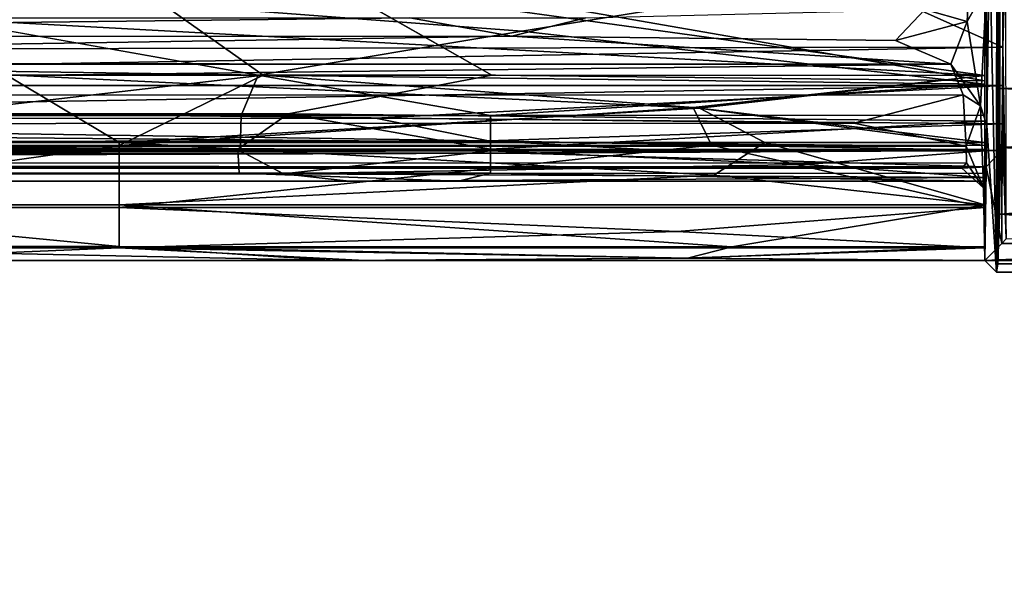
# Model space of a CAD drawing. Header units: millimetres. Extents: x -474 to 3044, y -109 to 1309.
# Tile 66 of 118: x 2729 to 2766, y 107 to 129. Entities that reach past the tile are written whole.
import ezdxf

# ---------------------------------------------------------------- set-up
doc = ezdxf.new("R2010")
doc.units = ezdxf.units.MM
doc.layers.add('Layer 01', color=7, linetype='Continuous', true_color=0x000000)

msp = doc.modelspace()

# ---------------------------------------------------------------- linework, layer by layer
at = {"layer": 'Layer 01'}
for points in [[(2765.482, 169.509, 950.975), (2765.445, 119.551, 953.041), (2765.181, 132.167, 968.21)], [(2765.482, 169.509, 950.975), (2765.484, 119.869, 950.859), (2765.445, 119.551, 953.041)], [(2765.482, 169.509, 950.975), (2765.57, 164.423, 946), (2765.484, 119.869, 950.859)], [(2765.484, 119.869, 950.859), (2765.57, 164.423, 946), (2765.568, 126.493, 945.998)], [(2765.568, 126.493, 945.998), (2765.57, 164.423, 946), (2790.27, 126.71, 946.002)], [(2817.563, 107.458, 945.999), (2765.57, 164.423, 946), (2827.391, 116.015, 946)], [(2765.57, 164.423, 946), (2806.051, 143.998, 946), (2827.391, 116.015, 946)], [(2817.563, 107.458, 945.999), (2790.27, 126.71, 946.002), (2765.57, 164.423, 946)], [(2765, 163, 946), (2765, 126.985, 946), (2731.165, 131.657, 946), (2737.103, 158.524, 946)], [(2765, 126.792, 948.999), (2765, 163.246, 948.999), (2734.643, 158.468, 949), (2738.687, 131.379, 949)], [(2765, 163, 946), (2765, 163.246, 948.999), (2765, 126.792, 948.999)], [(2765, 163, 946), (2765, 126.792, 948.999), (2765, 126.985, 946)], [(2687.261, 131.24, 1021), (2765, 126.994, 1021), (2765, 161.492, 1021)], [(2765, 161.548, 1018), (2765, 161.492, 1021), (2765, 126.994, 1021), (2765, 131.5, 1018)], [(2765.677, 128.056, 1017.404), (2765.678, 157.857, 1017.4), (2756.487, 132.178, 1017.4)], [(2765.678, 157.857, 1017.4), (2765.677, 128.056, 1017.404), (2765.792, 132.393, 1024.008)], [(2665.035, 130.589, 1017.403), (2665.469, 127.913, 1017.401), (2765.677, 128.056, 1017.404), (2756.487, 132.178, 1017.4)], [(2765.181, 132.167, 968.21), (2765.076, 125.094, 974.096), (2765.066, 130.346, 974.367)], [(2765.181, 132.167, 968.21), (2765.445, 119.551, 953.041), (2765.076, 125.094, 974.096)], [(2765.677, 128.056, 1017.404), (2765.811, 120.823, 1024.495), (2765.792, 132.393, 1024.008)], [(2738.687, 131.379, 949), (-166.238, 131.493, 949), (-176.746, 127.007, 948.999)], [(2738.687, 131.379, 949), (-176.746, 127.007, 948.999), (335.793, 127.002, 949)], [(2738.687, 131.379, 949), (335.793, 127.002, 949), (957.481, 127.007, 948.999)], [(2738.687, 131.379, 949), (957.481, 127.007, 948.999), (2746.377, 127.002, 949)], [(2427.057, 131.627, 946), (2737.734, 127.005, 946), (2398.959, 127.001, 946)], [(2427.057, 131.627, 946), (2731.165, 131.657, 946), (2737.734, 127.005, 946)], [(2765, 131.5, 1018), (2747.507, 128.668, 1018), (2713.872, 131.212, 1018)], [(2731.165, 131.657, 946), (2765, 126.985, 946), (2737.734, 127.005, 946)], [(2738.687, 131.379, 949), (2746.377, 127.002, 949), (2765, 126.792, 948.999)], [(2747.507, 128.668, 1018), (2765, 131.5, 1018), (2764.998, 126.659, 1018.002)], [(2765, 126.994, 1021), (2764.998, 126.659, 1018.002), (2765, 131.5, 1018)], [(2713.872, 131.212, 1018), (2737.543, 127.007, 1018), (1524.165, 127.008, 1018)], [(2687.261, 131.24, 1021), (2728.026, 127.017, 1021.001), (2765, 126.994, 1021)], [(2713.872, 131.212, 1018), (2747.507, 128.668, 1018), (2737.543, 127.007, 1018)], [(2762.726, 129.486, 975.851), (2764.409, 130.523, 976.267), (2764.326, 129.031, 974.804)], [(2765.066, 130.346, 974.367), (2764.326, 129.031, 974.804), (2764.409, 130.523, 976.267)], [(2765.066, 130.346, 974.367), (2764.831, 125.849, 974.301), (2764.326, 129.031, 974.804)], [(2765.066, 130.346, 974.367), (2765.076, 125.094, 974.096), (2764.831, 125.849, 974.301)], [(2747.125, 128.475, 974.879), (2749.928, 129.166, 975.562), (2762.726, 129.486, 975.851), (2761.621, 128.318, 974.772)], [(2762.726, 129.486, 975.851), (2764.326, 129.031, 974.804), (2761.621, 128.318, 974.772)], [(2743.272, 129.166, 975.562), (2683.299, 128.469, 974.875), (2681.632, 129.168, 975.568)], [(2743.272, 129.166, 975.562), (2747.125, 128.475, 974.879), (2683.299, 128.469, 974.875)], [(2749.928, 129.166, 975.562), (2747.125, 128.475, 974.879), (2743.272, 129.166, 975.562)], [(2764.326, 129.031, 974.804), (2763.712, 127.416, 974.589), (2761.621, 128.318, 974.772)], [(2764.326, 129.031, 974.804), (2764.831, 125.849, 974.301), (2763.712, 127.416, 974.589)], [(2747.125, 128.475, 974.879), (2763.712, 127.416, 974.589), (2681.889, 127.46, 974.601)], [(2681.889, 127.46, 974.601), (2683.299, 128.469, 974.875), (2747.125, 128.475, 974.879)], [(2747.507, 128.668, 1018), (2764.998, 126.659, 1018.002), (2737.543, 127.007, 1018)], [(2747.125, 128.475, 974.879), (2761.621, 128.318, 974.772), (2763.712, 127.416, 974.589)], [(2682.214, 126.611, 1017.13), (2765.677, 128.056, 1017.404), (2665.469, 127.913, 1017.401)], [(2682.214, 126.611, 1017.13), (2765.672, 126.617, 1017.132), (2765.677, 128.056, 1017.404)], [(2765.811, 120.823, 1024.495), (2765.677, 128.056, 1017.404), (2765.672, 126.617, 1017.132)], [(2764.185, 126.257, 974.765), (2665.468, 126.232, 974.774), (2763.712, 127.416, 974.589)], [(2665.468, 126.232, 974.774), (2665.51, 127.397, 974.583), (2763.712, 127.416, 974.589)], [(2763.712, 127.416, 974.589), (2665.51, 127.397, 974.583), (2681.889, 127.46, 974.601)], [(2763.712, 127.416, 974.589), (2764.831, 125.849, 974.301), (2764.185, 126.257, 974.765)], [(1524.165, 127.008, 1018), (2736.901, 125.48, 1017.7), (667.398, 125.481, 1017.7)], [(1068.886, 125.546, 949.274), (2746.377, 127.002, 949), (957.481, 127.007, 948.999)], [(1068.886, 125.546, 949.274), (2738.683, 125.542, 949.276), (2746.377, 127.002, 949)], [(1524.165, 127.008, 1018), (2737.543, 127.007, 1018), (2736.901, 125.48, 1017.7)], [(2398.959, 127.001, 946), (2737.734, 127.005, 946), (2714.774, 124.34, 946.525)], [(2737.734, 127.005, 946), (2732.293, 124.341, 946.525), (2714.774, 124.34, 946.525)], [(2715.713, 124.456, 1020.521), (2732.293, 124.456, 1020.521), (2728.026, 127.017, 1021.001)], [(2728.026, 127.017, 1021.001), (2732.293, 124.456, 1020.521), (2754.219, 125.754, 1020.902)], [(2728.026, 127.017, 1021.001), (2754.219, 125.754, 1020.902), (2765, 126.994, 1021)], [(2737.734, 127.005, 946), (2753.983, 125.777, 946.089), (2732.293, 124.341, 946.525)], [(2737.543, 127.007, 1018), (2746.325, 125.48, 1017.7), (2736.901, 125.48, 1017.7)], [(2746.325, 125.48, 1017.7), (2737.543, 127.007, 1018), (2764.998, 126.659, 1018.002)], [(2753.983, 125.777, 946.089), (2737.734, 127.005, 946), (2765, 126.985, 946)], [(2765, 126.792, 948.999), (2746.377, 127.002, 949), (2738.683, 125.542, 949.276), (2764.998, 125.263, 949.364)], [(2765, 126.985, 946), (2765, 124.341, 946.525), (2753.983, 125.777, 946.089)], [(2765, 124.456, 1020.521), (2765, 126.994, 1021), (2754.219, 125.754, 1020.902)], [(2764.997, 125.49, 1017.706), (2764.998, 126.659, 1018.002), (2765, 126.994, 1021), (2765, 124.456, 1020.521)], [(2764.998, 125.263, 949.364), (2765, 124.341, 946.525), (2765, 126.985, 946), (2765, 126.792, 948.999)], [(2682.214, 126.611, 1017.13), (2690.444, 125.35, 1016.327), (2765.672, 126.617, 1017.132)], [(2765.672, 126.617, 1017.132), (2690.444, 125.35, 1016.327), (2741.976, 125.372, 1016.344)], [(2765.672, 126.617, 1017.132), (2741.976, 125.372, 1016.344), (2765.656, 125.159, 1016.19)], [(2746.325, 125.48, 1017.7), (2764.998, 126.659, 1018.002), (2764.997, 125.49, 1017.706)], [(2765.568, 126.493, 945.998), (2765.571, 124.273, 946.358), (2765.484, 119.869, 950.859)], [(2788.409, 125.548, 946.042), (2765.568, 126.493, 945.998), (2790.27, 126.71, 946.002)], [(2765.571, 124.273, 946.358), (2765.568, 126.493, 945.998), (2788.409, 125.548, 946.042)], [(2765.811, 120.823, 1024.495), (2765.672, 126.617, 1017.132), (2765.656, 125.159, 1016.19)], [(2760.046, 125.185, 975.281), (2665.468, 126.232, 974.774), (2764.185, 126.257, 974.765)], [(2669.571, 125.149, 975.298), (2665.468, 126.232, 974.774), (2760.046, 125.185, 975.281)], [(2760.046, 125.185, 975.281), (2764.185, 126.257, 974.765), (2764.29, 124.323, 976.087)], [(2764.29, 124.323, 976.087), (2764.185, 126.257, 974.765), (2764.831, 125.849, 974.301)], [(2732.293, 124.341, 946.525), (2753.983, 125.777, 946.089), (2754.671, 124.359, 946.515)], [(2754.219, 125.754, 1020.902), (2732.293, 124.456, 1020.521), (2756.684, 124.454, 1020.521)], [(2754.671, 124.359, 946.515), (2753.983, 125.777, 946.089), (2765, 124.341, 946.525)], [(2756.684, 124.454, 1020.521), (2765, 124.456, 1020.521), (2754.219, 125.754, 1020.902)], [(2764.831, 125.849, 974.301), (2764.945, 122.742, 977.626), (2764.29, 124.323, 976.087)], [(2765.076, 125.094, 974.096), (2764.945, 122.742, 977.626), (2764.831, 125.849, 974.301)], [(101.119, 124.143, 1016.799), (667.398, 125.481, 1017.7), (2736.858, 124.143, 1016.799)], [(2736.858, 124.143, 1016.799), (667.398, 125.481, 1017.7), (2736.901, 125.48, 1017.7)], [(1068.886, 125.546, 949.274), (1192.454, 124.2, 950.144), (2738.683, 125.542, 949.276)], [(2738.683, 125.542, 949.276), (1192.454, 124.2, 950.144), (2736.773, 124.201, 950.143)], [(2690.444, 125.35, 1016.327), (2746.251, 124.52, 1015.165), (2741.976, 125.372, 1016.344)], [(2738.683, 125.542, 949.276), (2736.773, 124.201, 950.143), (2746.325, 124.201, 950.142)], [(2746.325, 125.48, 1017.7), (2746.325, 124.142, 1016.799), (2736.858, 124.143, 1016.799), (2736.901, 125.48, 1017.7)], [(2738.683, 125.542, 949.276), (2746.325, 124.201, 950.142), (2764.998, 125.263, 949.364)], [(2741.976, 125.372, 1016.344), (2746.251, 124.52, 1015.165), (2765.656, 125.159, 1016.19)], [(2764.997, 125.49, 1017.706), (2764.999, 124.148, 1016.804), (2746.325, 124.142, 1016.799), (2746.325, 125.48, 1017.7)], [(2764.999, 124.148, 1016.804), (2764.997, 125.49, 1017.706), (2765, 124.456, 1020.521), (2765, 122.097, 1018.996)], [(2788.409, 125.548, 946.042), (2787.396, 123.31, 946.788), (2765.571, 124.273, 946.358)], [(2665.275, 124.297, 976.103), (2669.571, 125.149, 975.298), (2764.29, 124.323, 976.087)], [(2764.29, 124.323, 976.087), (2669.571, 125.149, 975.298), (2760.046, 125.185, 975.281)], [(2690.444, 125.35, 1016.327), (2688.335, 124.467, 1015.061), (2746.251, 124.52, 1015.165)], [(2746.251, 124.52, 1015.165), (2765.624, 124.159, 1014.319), (2765.656, 125.159, 1016.19)], [(2746.325, 124.201, 950.142), (2764.999, 124.196, 950.148), (2764.998, 125.263, 949.364)], [(2764.945, 122.742, 977.626), (2765.076, 125.094, 974.096), (2765, 120.002, 978.678)], [(2764.999, 124.196, 950.148), (2765, 122.005, 948.097), (2765, 124.341, 946.525), (2764.998, 125.263, 949.364)], [(2765.445, 119.551, 953.041), (2765, 120.002, 978.678), (2765.076, 125.094, 974.096)], [(2765.624, 124.159, 1014.319), (2765.635, 120.635, 1014.928), (2765.656, 125.159, 1016.19)], [(2765.635, 120.635, 1014.928), (2765.811, 120.823, 1024.495), (2765.656, 125.159, 1016.19)], [(2764.312, 123.685, 977.273), (2665.372, 123.673, 977.296), (2665.275, 124.297, 976.103), (2764.29, 124.323, 976.087)], [(2688.335, 124.467, 1015.061), (2673.035, 124.137, 1013.591), (2753.082, 124.142, 1013.703)], [(2746.251, 124.52, 1015.165), (2688.335, 124.467, 1015.061), (2753.082, 124.142, 1013.703)], [(2715.597, 121.999, 948.102), (2714.774, 124.34, 946.525), (2732.293, 124.341, 946.525)], [(2715.597, 121.999, 948.102), (2732.293, 124.341, 946.525), (2732.293, 121.999, 948.102)], [(2732.293, 122.102, 1019.001), (2732.293, 124.456, 1020.521), (2715.713, 124.456, 1020.521), (2715.937, 122.102, 1019.001)], [(2754.764, 123.229, 1019.919), (2756.684, 124.454, 1020.521), (2732.293, 124.456, 1020.521)], [(2732.293, 124.456, 1020.521), (2732.293, 122.102, 1019.001), (2754.764, 123.229, 1019.919)], [(2732.293, 121.999, 948.102), (2732.293, 124.341, 946.525), (2754.671, 124.359, 946.515)], [(2732.293, 121.999, 948.102), (2754.671, 124.359, 946.515), (2765, 122.005, 948.097)], [(2765.624, 124.159, 1014.319), (2746.251, 124.52, 1015.165), (2753.082, 124.142, 1013.703)], [(2754.671, 124.359, 946.515), (2765, 124.341, 946.525), (2765, 122.005, 948.097)], [(2765, 122.097, 1018.996), (2756.684, 124.454, 1020.521), (2754.764, 123.229, 1019.919)], [(2765, 122.097, 1018.996), (2765, 124.456, 1020.521), (2756.684, 124.454, 1020.521)], [(2764.945, 122.742, 977.626), (2764.312, 123.685, 977.273), (2764.29, 124.323, 976.087)], [(2765.551, 121.752, 947.869), (2765.484, 119.869, 950.859), (2765.571, 124.273, 946.358)], [(2787.396, 123.31, 946.788), (2765.551, 121.752, 947.869), (2765.571, 124.273, 946.358)], [(1896.606, 123.275, 1015.457), (101.119, 124.143, 1016.799), (2736.858, 124.143, 1016.799)], [(1192.454, 124.2, 950.144), (1878.763, 123.3, 951.48), (2736.773, 124.201, 950.143)], [(2736.773, 124.201, 950.143), (1878.763, 123.3, 951.48), (2736.832, 123.3, 951.48)], [(1896.606, 123.275, 1015.457), (2736.858, 124.143, 1016.799), (2738.499, 123.276, 1015.458)], [(2753.082, 124.142, 1013.703), (2673.035, 124.137, 1013.591), (2677.923, 124.06, 1009.393)], [(2677.273, 123.826, 996.685), (2747.405, 124.05, 1008.863), (2677.923, 124.06, 1009.393)], [(2677.273, 123.826, 996.685), (2678.065, 123.574, 983.053), (2765.05, 123.544, 981.441), (2747.405, 124.05, 1008.863)], [(2747.405, 124.05, 1008.863), (2753.082, 124.142, 1013.703), (2677.923, 124.06, 1009.393)], [(2746.325, 123.3, 951.48), (2746.325, 124.201, 950.142), (2736.773, 124.201, 950.143), (2736.832, 123.3, 951.48)], [(2738.499, 123.276, 1015.458), (2736.858, 124.143, 1016.799), (2746.325, 124.142, 1016.799)], [(2738.499, 123.276, 1015.458), (2746.325, 124.142, 1016.799), (2758.211, 123.623, 1016.161)], [(2764.997, 123.292, 951.495), (2764.999, 124.196, 950.148), (2746.325, 124.201, 950.142), (2746.325, 123.3, 951.48)], [(2746.325, 124.142, 1016.799), (2764.999, 124.148, 1016.804), (2758.211, 123.623, 1016.161)], [(2765.624, 124.159, 1014.319), (2747.405, 124.05, 1008.863), (2765.05, 123.544, 981.441)], [(2747.405, 124.05, 1008.863), (2765.624, 124.159, 1014.319), (2753.082, 124.142, 1013.703)], [(2764.999, 124.148, 1016.804), (2764.999, 123.137, 1015.127), (2758.211, 123.623, 1016.161)], [(2765, 122.005, 948.097), (2764.999, 124.196, 950.148), (2764.997, 123.292, 951.495), (2765, 120.477, 950.461)], [(2764.999, 123.137, 1015.127), (2764.999, 124.148, 1016.804), (2765, 122.097, 1018.996), (2765, 120.525, 1016.659)], [(2765.635, 120.635, 1014.928), (2765.624, 124.159, 1014.319), (2765.05, 123.544, 981.441)], [(2665.372, 123.673, 977.296), (2764.131, 123.49, 978.56), (2665.314, 123.488, 978.568)], [(2665.314, 123.488, 978.568), (2764.131, 123.49, 978.56), (2678.065, 123.574, 983.053)], [(2665.372, 123.673, 977.296), (2764.312, 123.685, 977.273), (2764.131, 123.49, 978.56)], [(2765.05, 123.544, 981.441), (2678.065, 123.574, 983.053), (2764.131, 123.49, 978.56)], [(2758.211, 123.623, 1016.161), (2764.999, 123.137, 1015.127), (2738.499, 123.276, 1015.458)], [(2764.131, 123.49, 978.56), (2764.312, 123.685, 977.273), (2764.945, 122.742, 977.626)], [(2765.05, 123.544, 981.441), (2764.131, 123.49, 978.56), (2764.945, 122.742, 977.626)], [(2764.945, 122.742, 977.626), (2765, 120.002, 978.678), (2765.05, 123.544, 981.441)], [(2765, 120.002, 978.678), (2765.635, 120.635, 1014.928), (2765.05, 123.544, 981.441)], [(2355.475, 123, 953.004), (2736.832, 123.3, 951.48), (1878.763, 123.3, 951.48)], [(1896.606, 123.275, 1015.457), (2740.978, 122.999, 1013.978), (1891.89, 122.999, 1013.98)], [(1896.606, 123.275, 1015.457), (2738.499, 123.276, 1015.458), (2740.978, 122.999, 1013.978)], [(2736.832, 123.3, 951.48), (2355.475, 123, 953.004), (2745.109, 123, 953.011)], [(2732.293, 122.102, 1019.001), (2765, 122.097, 1018.996), (2754.764, 123.229, 1019.919)], [(2745.109, 123, 953.011), (2746.325, 123.3, 951.48), (2736.832, 123.3, 951.48)], [(2738.499, 123.276, 1015.458), (2764.999, 123.137, 1015.127), (2740.978, 122.999, 1013.978)], [(2764.999, 123.137, 1015.127), (2765, 123, 1014), (2740.978, 122.999, 1013.978)], [(2765, 122.999, 952.736), (2746.325, 123.3, 951.48), (2745.109, 123, 953.011)], [(2746.325, 123.3, 951.48), (2765, 122.999, 952.736), (2764.997, 123.292, 951.495)], [(2765, 120.477, 950.461), (2764.997, 123.292, 951.495), (2765, 122.999, 952.736), (2765, 120, 953)], [(2765, 123, 1014), (2764.999, 123.137, 1015.127), (2765, 120.525, 1016.659), (2765, 120, 1014)], [(2787.396, 123.31, 946.788), (2787.333, 121.428, 948.231), (2765.551, 121.752, 947.869)], [(1885.286, 123, 1010.132), (2740.978, 122.999, 1013.978), (2743.719, 123, 1010.052), (2102.208, 123, 956.84)], [(1885.286, 123, 1010.132), (1891.89, 122.999, 1013.98), (2740.978, 122.999, 1013.978)], [(2742.863, 123, 956.613), (2102.208, 123, 956.84), (2743.719, 123, 1010.052)], [(2745.109, 123, 953.011), (2355.475, 123, 953.004), (2102.208, 123, 956.84), (2742.863, 123, 956.613)], [(2743.719, 123, 1010.052), (2740.978, 122.999, 1013.978), (2765, 123, 1014)], [(2742.863, 123, 956.613), (2743.719, 123, 1010.052), (2765, 123, 1014), (2765, 122.999, 952.736)], [(2745.109, 123, 953.011), (2742.863, 123, 956.613), (2765, 122.999, 952.736)], [(2765, 120, 953), (2765, 122.999, 952.736), (2765, 123, 1014)], [(2765, 120, 953), (2765, 123, 1014), (2765, 120, 1014)], [(2715.937, 122.102, 1019.001), (2715.581, 120.525, 1016.659), (2732.293, 120.525, 1016.659)], [(2715.937, 122.102, 1019.001), (2732.293, 120.525, 1016.659), (2732.293, 122.102, 1019.001)], [(2732.293, 122.102, 1019.001), (2732.293, 120.525, 1016.659), (2755.441, 120.517, 1016.645)], [(2732.293, 122.102, 1019.001), (2755.441, 120.517, 1016.645), (2765, 122.097, 1018.996)], [(2755.441, 120.517, 1016.645), (2765, 120.525, 1016.659), (2765, 122.097, 1018.996)], [(2732.293, 121.999, 948.102), (2732.293, 120.479, 950.456), (2712.361, 120.477, 950.459), (2715.597, 121.999, 948.102)], [(2732.293, 121.999, 948.102), (2765, 122.005, 948.097), (2753.363, 121.1, 949.203)], [(2732.293, 120.479, 950.456), (2732.293, 121.999, 948.102), (2753.363, 121.1, 949.203)], [(2765, 122.005, 948.097), (2765, 120.477, 950.461), (2753.363, 121.1, 949.203)], [(2765.551, 121.752, 947.869), (2785.763, 120.343, 949.65), (2765.484, 119.869, 950.859)], [(2765.551, 121.752, 947.869), (2787.333, 121.428, 948.231), (2785.763, 120.343, 949.65)], [(2753.363, 121.1, 949.203), (2765, 120.477, 950.461), (2732.293, 120.479, 950.456)], [(2765, 120.002, 978.678), (2774.232, 120.445, 1004.074), (2765.635, 120.635, 1014.928)], [(2765.635, 120.635, 1014.928), (2770.628, 120.793, 1024.017), (2765.811, 120.823, 1024.495)], [(2774.232, 120.445, 1004.074), (2775.463, 120.793, 1024.017), (2770.628, 120.793, 1024.017), (2765.635, 120.635, 1014.928)], [(2715.581, 120.525, 1016.659), (2411.027, 120, 1013.997), (2740.455, 120, 1014.013)], [(2712.361, 120.477, 950.459), (2732.293, 120.479, 950.456), (2720.932, 120, 953.004)], [(2740.455, 120, 1014.013), (2732.293, 120.525, 1016.659), (2715.581, 120.525, 1016.659)], [(2732.293, 120.479, 950.456), (2741.576, 120, 952.993), (2720.932, 120, 953.004)], [(2732.293, 120.525, 1016.659), (2753.759, 120.089, 1015.224), (2755.441, 120.517, 1016.645)], [(2753.759, 120.089, 1015.224), (2732.293, 120.525, 1016.659), (2740.455, 120, 1014.013)], [(2753.586, 120.089, 951.792), (2732.293, 120.479, 950.456), (2765, 120.477, 950.461)], [(2741.576, 120, 952.993), (2732.293, 120.479, 950.456), (2753.586, 120.089, 951.792)], [(2765, 120.477, 950.461), (2765, 120, 953), (2753.586, 120.089, 951.792)], [(2755.441, 120.517, 1016.645), (2753.759, 120.089, 1015.224), (2765, 120.525, 1016.659)], [(2765, 120, 1014), (2765, 120.525, 1016.659), (2753.759, 120.089, 1015.224)], [(2774.232, 120.445, 1004.074), (2765, 120.002, 978.678), (2779.419, 119.969, 976.805)], [(2785.197, 119.551, 952.461), (2765.484, 119.869, 950.859), (2785.763, 120.343, 949.65)], [(2740.455, 120, 1014.013), (2411.027, 120, 1013.997), (2402.482, 120, 1006.015), (2723.849, 120, 1006.482)], [(2723.889, 120, 960.625), (2720.932, 120, 953.004), (2741.576, 120, 952.993)], [(2723.849, 120, 1006.482), (2765, 120, 1014), (2740.455, 120, 1014.013)], [(2765, 120, 1014), (2723.849, 120, 1006.482), (2723.889, 120, 998.75)], [(2723.889, 120, 960.625), (2741.576, 120, 952.993), (2765, 120, 953)], [(2765, 120, 953), (2765, 120, 1014), (2723.889, 120, 998.75), (2723.889, 120, 960.625)], [(2753.759, 120.089, 1015.224), (2740.455, 120, 1014.013), (2765, 120, 1014)], [(2741.576, 120, 952.993), (2753.586, 120.089, 951.792), (2765, 120, 953)], [(2765.445, 119.551, 953.041), (2785.197, 119.551, 952.461), (2779.419, 119.969, 976.805), (2765, 120.002, 978.678)], [(2785.197, 119.551, 952.461), (2765.445, 119.551, 953.041), (2765.484, 119.869, 950.859)]]:
    msp.add_3dface(points, dxfattribs=at)

doc.saveas('drawing.dxf')
